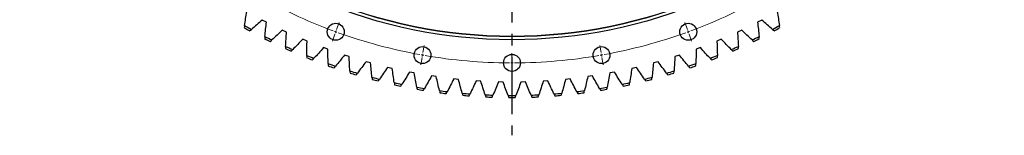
# Model space of a CAD drawing. Header units: millimetres. Extents: x 87 to 10836, y 6003 to 14592.
# Tile 6 of 16: x 2037 to 3952, y 11545 to 11770. Entities that reach past the tile are written whole.
import ezdxf

# ---------------------------------------------------------------- set-up
doc = ezdxf.new("R2010")
doc.units = ezdxf.units.MM
doc.header["$LTSCALE"] = 50
doc.linetypes.add('CENTER', pattern=[10.16, 6.35, -1.27, 1.27, -1.27])

msp = doc.modelspace()

# ---------------------------------------------------------------- linework, layer by layer
at = {"linetype": 'CENTER', "ltscale": 0.35}
msp.add_line((2994.9, 13831.1), (2994.9, 11545.3), dxfattribs=at)
at = {"color": 7, "linetype": 'Continuous', "lineweight": 25}
for p, q in [((2517.3, 11764.8), (2509.2, 11769)), ((3480.6, 11769), (3472.5, 11764.8)), ((2556.4, 11745.6), (2548.2, 11749.5)), ((3441.7, 11749.5), (3433.5, 11745.6)), ((2596.3, 11728.1), (2587.9, 11731.6)), ((3402, 11731.6), (3393.6, 11728.1)), ((2636.8, 11712.2), (2628.3, 11715.4)), ((2678, 11698.1), (2669.3, 11700.9)), ((3320.5, 11700.9), (3311.9, 11698.1)), ((3361.6, 11715.4), (3353, 11712.2)), ((2719.8, 11685.7), (2711, 11688.1)), ((3278.9, 11688.1), (3270.1, 11685.7)), ((2762, 11675), (2753.1, 11677.1)), ((2804.6, 11666.2), (2795.7, 11667.9)), ((3194.2, 11667.9), (3185.3, 11666.2)), ((3236.8, 11677.1), (3227.9, 11675)), ((2847.6, 11659.1), (2838.6, 11660.4)), ((2890.8, 11653.8), (2881.7, 11654.8)), ((2934.2, 11650.4), (2925.1, 11650.9)), ((2977.7, 11648.7), (2968.6, 11648.9)), ((3021.3, 11648.9), (3012.1, 11648.7)), ((3064.8, 11650.9), (3055.7, 11650.4)), ((3108.1, 11654.8), (3099.1, 11653.8)), ((3151.3, 11660.4), (3142.3, 11659.1))]:
    msp.add_line(p, q, dxfattribs=at)
at = {"color": 0, "linetype": 'Continuous', "lineweight": 18}
for p, q in [((2653.8, 11750.9), (2658.6, 11764)), ((3336.1, 11750.9), (3331.3, 11764)), ((2650.4, 11741.5), (2645.6, 11728.3)), ((2652.1, 11746.2), (2651.2, 11743.8)), ((2652.1, 11746.2), (2652.9, 11748.5)), ((3337.8, 11746.2), (3337, 11748.5)), ((3337.8, 11746.2), (3338.7, 11743.8)), ((3339.5, 11741.5), (3344.3, 11728.3)), ((2820.9, 11700.9), (2820.4, 11698.5)), ((2820.9, 11700.9), (2821.3, 11703.4)), ((2821.7, 11705.9), (2824.2, 11719.7)), ((2994.9, 11690.7), (2994.9, 11704.7)), ((3168.2, 11705.9), (3165.7, 11719.7)), ((3169, 11700.9), (3168.6, 11703.4)), ((3169, 11700.9), (3169.5, 11698.5)), ((2820, 11696), (2817.6, 11682.2)), ((2994.9, 11685.7), (2994.9, 11688.2)), ((2994.9, 11685.7), (2994.9, 11683.2)), ((3169.9, 11696), (3172.3, 11682.2)), ((2994.9, 11680.7), (2994.9, 11666.7))]:
    msp.add_line(p, q, dxfattribs=at)
at = {"color": 7, "linetype": 'Continuous', "lineweight": 25}
for centre, radius in [((2994.9, 12688.2), 957.5), ((2994.9, 12688.2), 951.5), ((2994.9, 12688.2), 951), ((2652.1, 11746.2), 16.5), ((3337.8, 11746.2), 16.5), ((2820.9, 11700.9), 16.5), ((2994.9, 11685.7), 16.5), ((3169, 11700.9), 16.5)]:
    msp.add_circle(centre, radius, dxfattribs=at)
at = {"color": 0, "linetype": 'Continuous', "lineweight": 18}
for start, end in [(240.2858, 249.7142), (290.2858, 299.7142), (249.8571, 250), (250, 250.1429), (250.2858, 259.7142), (280.2858, 289.7142), (289.8571, 290), (290, 290.1429), (259.8571, 260), (260, 260.1429), (279.8571, 280), (280, 280.1429), (260.2858, 269.7142), (269.8571, 270), (270, 270.1429), (270.2858, 279.7142)]:
    msp.add_arc((2994.9, 12688.2), 1002.5, start, end, dxfattribs=at)
at = {"color": 7, "linetype": 'Continuous', "lineweight": 25}
for radius, start, end in [(1065.6, 240.7906, 241.6094), (1065.6, 298.3906, 299.2094), (1069.6, 240.8737, 241.5263), (1069.6, 298.4737, 299.1263), (1069.6, 243.2737, 243.9263), (1065.6, 243.1906, 244.0094), (1065.6, 295.9906, 296.8094), (1069.6, 296.0737, 296.7263), (1069.6, 245.6737, 246.3263), (1065.6, 245.5906, 246.4094), (1065.6, 293.5906, 294.4094), (1069.6, 293.6737, 294.3263), (1069.6, 248.0737, 248.7263), (1065.6, 247.9906, 248.8094), (1065.6, 250.3906, 251.2094), (1065.6, 288.7906, 289.6094), (1065.6, 291.1906, 292.0094), (1069.6, 291.2737, 291.9263), (1069.6, 250.4737, 251.1263), (1065.6, 252.7906, 253.6094), (1069.6, 252.8737, 253.5263), (1065.6, 286.3906, 287.2094), (1069.6, 286.4737, 287.1263), (1069.6, 288.8737, 289.5263), (1065.6, 255.1906, 256.0094), (1069.6, 255.2737, 255.9263), (1065.6, 257.5906, 258.4094), (1069.6, 257.6737, 258.3263), (1065.6, 281.5906, 282.4094), (1069.6, 281.6737, 282.3263), (1065.6, 283.9906, 284.8094), (1069.6, 284.0737, 284.7263), (1065.6, 259.9906, 260.8094), (1069.6, 260.0737, 260.7263), (1065.6, 262.3906, 263.2094), (1069.6, 262.4737, 263.1263), (1065.6, 264.7906, 265.6094), (1065.6, 274.3906, 275.2094), (1065.6, 276.7906, 277.6094), (1069.6, 276.8737, 277.5263), (1065.6, 279.1906, 280.0094), (1069.6, 279.2737, 279.9263), (1069.6, 264.8737, 265.5263), (1065.6, 267.1906, 268.0094), (1069.6, 267.2737, 267.9263), (1065.6, 269.5906, 270.4094), (1069.6, 269.6737, 270.3263), (1065.6, 271.9906, 272.8094), (1069.6, 272.0737, 272.7263), (1069.6, 274.4737, 275.1263)]:
    msp.add_arc((2994.9, 12688.2), radius, start, end, dxfattribs=at)
for points in [[(2474.9, 11758.1), (2476.2, 11767.3), (2477.6, 11776.5), (2479.1, 11785.6)], [(3510.8, 11785.6), (3512.3, 11776.5), (3513.6, 11767.3), (3515, 11758.1)], [(2474.9, 11758.1), (2474.7, 11756.7), (2474.5, 11755.3), (2474.3, 11753.9)], [(2509.2, 11769), (2502.3, 11762.9), (2495.3, 11756.8), (2488.3, 11750.8)], [(2514.3, 11737.2), (2515.2, 11746.4), (2516.3, 11755.6), (2517.3, 11764.8)], [(3472.5, 11764.8), (3473.6, 11755.6), (3474.6, 11746.4), (3475.5, 11737.2)], [(3501.6, 11750.8), (3494.6, 11756.8), (3487.6, 11762.9), (3480.6, 11769)], [(3515.6, 11753.9), (3515.4, 11755.3), (3515.2, 11756.7), (3515, 11758.1)], [(2485, 11748), (2486.1, 11748.9), (2487.2, 11749.9), (2488.3, 11750.8)], [(2548.2, 11749.5), (2541.5, 11743.1), (2534.8, 11736.7), (2528, 11730.4)], [(2554.6, 11717.9), (2555.1, 11727.1), (2555.7, 11736.4), (2556.4, 11745.6)], [(3433.5, 11745.6), (3434.2, 11736.4), (3434.8, 11727.1), (3435.3, 11717.9)], [(3461.9, 11730.4), (3455.1, 11736.7), (3448.4, 11743.1), (3441.7, 11749.5)], [(3501.6, 11750.8), (3502.7, 11749.9), (3503.8, 11748.9), (3504.9, 11748)], [(2514.3, 11737.2), (2514.2, 11735.7), (2514, 11734.3), (2513.9, 11732.9)], [(2524.8, 11727.5), (2525.9, 11728.4), (2526.9, 11729.4), (2528, 11730.4)], [(2587.9, 11731.6), (2581.5, 11724.9), (2575, 11718.3), (2568.5, 11711.7)], [(2595.6, 11700.3), (2595.7, 11709.5), (2596, 11718.8), (2596.3, 11728.1)], [(3393.6, 11728.1), (3393.9, 11718.8), (3394.1, 11709.5), (3394.3, 11700.3)], [(3421.4, 11711.7), (3414.9, 11718.3), (3408.4, 11724.9), (3402, 11731.6)], [(3461.9, 11730.4), (3463, 11729.4), (3464, 11728.4), (3465.1, 11727.5)], [(3476, 11732.9), (3475.8, 11734.3), (3475.7, 11735.7), (3475.5, 11737.2)], [(2554.6, 11717.9), (2554.5, 11716.4), (2554.4, 11715), (2554.3, 11713.6)], [(2565.5, 11708.6), (2566.5, 11709.6), (2567.5, 11710.7), (2568.5, 11711.7)], [(2628.3, 11715.4), (2622.2, 11708.4), (2616, 11701.5), (2609.8, 11694.7)], [(2637.3, 11684.4), (2637.1, 11693.7), (2636.9, 11703), (2636.8, 11712.2)], [(2669.3, 11700.9), (2663.5, 11693.7), (2657.6, 11686.5), (2651.7, 11679.4)], [(3338.2, 11679.4), (3332.2, 11686.5), (3326.4, 11693.7), (3320.5, 11700.9)], [(3353, 11712.2), (3353, 11703), (3352.8, 11693.7), (3352.6, 11684.4)], [(3380.1, 11694.7), (3373.9, 11701.5), (3367.7, 11708.4), (3361.6, 11715.4)], [(3421.4, 11711.7), (3422.4, 11710.7), (3423.4, 11709.6), (3424.4, 11708.6)], [(3435.5, 11713.6), (3435.5, 11715), (3435.4, 11716.4), (3435.3, 11717.9)], [(2595.6, 11700.3), (2595.6, 11698.8), (2595.6, 11697.4), (2595.5, 11696)], [(2606.9, 11691.5), (2607.8, 11692.6), (2608.8, 11693.6), (2609.8, 11694.7)], [(2637.3, 11684.4), (2637.4, 11683), (2637.4, 11681.6), (2637.4, 11680.1)], [(2679.7, 11670.3), (2679, 11679.6), (2678.5, 11688.8), (2678, 11698.1)], [(2711, 11688.1), (2705.5, 11680.7), (2699.9, 11673.3), (2694.2, 11665.9)], [(2722.6, 11658), (2721.5, 11667.2), (2720.6, 11676.4), (2719.8, 11685.7)], [(3270.1, 11685.7), (3269.3, 11676.4), (3268.3, 11667.2), (3267.3, 11658)], [(3295.6, 11665.9), (3290, 11673.3), (3284.4, 11680.7), (3278.9, 11688.1)], [(3311.9, 11698.1), (3311.4, 11688.8), (3310.8, 11679.6), (3310.2, 11670.3)], [(3352.4, 11680.1), (3352.5, 11681.6), (3352.5, 11683), (3352.6, 11684.4)], [(3380.1, 11694.7), (3381.1, 11693.6), (3382, 11692.6), (3383, 11691.5)], [(3394.3, 11696), (3394.3, 11697.4), (3394.3, 11698.8), (3394.3, 11700.3)], [(2648.9, 11676.1), (2649.9, 11677.2), (2650.8, 11678.3), (2651.7, 11679.4)], [(2679.7, 11670.3), (2679.8, 11668.9), (2679.9, 11667.5), (2680, 11666)], [(2691.6, 11662.5), (2692.5, 11663.7), (2693.4, 11664.8), (2694.2, 11665.9)], [(2753.1, 11677.1), (2747.9, 11669.4), (2742.6, 11661.8), (2737.3, 11654.2)], [(2765.9, 11647.5), (2764.5, 11656.7), (2763.2, 11665.8), (2762, 11675)], [(2795.7, 11667.9), (2790.8, 11660), (2785.8, 11652.1), (2780.8, 11644.3)], [(2809.7, 11638.8), (2807.9, 11647.9), (2806.2, 11657), (2804.6, 11666.2)], [(3185.3, 11666.2), (3183.6, 11657), (3181.9, 11647.9), (3180.2, 11638.8)], [(3209, 11644.3), (3204, 11652.1), (3199.1, 11660), (3194.2, 11667.9)], [(3227.9, 11675), (3226.7, 11665.8), (3225.3, 11656.7), (3223.9, 11647.5)], [(3252.6, 11654.2), (3247.2, 11661.8), (3242, 11669.4), (3236.8, 11677.1)], [(3295.6, 11665.9), (3296.5, 11664.8), (3297.4, 11663.7), (3298.3, 11662.5)], [(3309.9, 11666), (3310, 11667.5), (3310.1, 11668.9), (3310.2, 11670.3)], [(3338.2, 11679.4), (3339.1, 11678.3), (3340, 11677.2), (3340.9, 11676.1)], [(2722.6, 11658), (2722.7, 11656.6), (2722.9, 11655.2), (2723, 11653.8)], [(2734.8, 11650.7), (2735.7, 11651.9), (2736.5, 11653.1), (2737.3, 11654.2)], [(2765.9, 11647.5), (2766.2, 11646.1), (2766.4, 11644.7), (2766.6, 11643.3)], [(2778.5, 11640.7), (2779.3, 11641.9), (2780.1, 11643.1), (2780.8, 11644.3)], [(2838.6, 11660.4), (2834, 11652.3), (2829.4, 11644.3), (2824.7, 11636.3)], [(2853.8, 11632), (2851.7, 11641), (2849.6, 11650), (2847.6, 11659.1)], [(2881.7, 11654.8), (2877.5, 11646.5), (2873.3, 11638.3), (2868.9, 11630.1)], [(2898.2, 11627), (2895.6, 11635.9), (2893.2, 11644.9), (2890.8, 11653.8)], [(2925.1, 11650.9), (2921.3, 11642.5), (2917.4, 11634.1), (2913.4, 11625.7)], [(2942.7, 11623.9), (2939.8, 11632.7), (2937, 11641.5), (2934.2, 11650.4)], [(2968.6, 11648.9), (2965.1, 11640.3), (2961.6, 11631.8), (2957.9, 11623.3)], [(2987.3, 11622.6), (2984, 11631.3), (2980.9, 11640), (2977.7, 11648.7)], [(3012.1, 11648.7), (3009, 11640), (3005.8, 11631.3), (3002.6, 11622.6)], [(3032, 11623.3), (3028.3, 11631.8), (3024.8, 11640.3), (3021.3, 11648.9)], [(3055.7, 11650.4), (3052.9, 11641.5), (3050.1, 11632.7), (3047.2, 11623.9)], [(3076.5, 11625.7), (3072.5, 11634.1), (3068.6, 11642.5), (3064.8, 11650.9)], [(3099.1, 11653.8), (3096.7, 11644.9), (3094.2, 11635.9), (3091.7, 11627)], [(3120.9, 11630.1), (3116.6, 11638.3), (3112.3, 11646.5), (3108.1, 11654.8)], [(3142.3, 11659.1), (3140.3, 11650), (3138.2, 11641), (3136, 11632)], [(3165.1, 11636.3), (3160.5, 11644.3), (3155.9, 11652.3), (3151.3, 11660.4)], [(3209, 11644.3), (3209.8, 11643.1), (3210.6, 11641.9), (3211.4, 11640.7)], [(3223.3, 11643.3), (3223.5, 11644.7), (3223.7, 11646.1), (3223.9, 11647.5)], [(3252.6, 11654.2), (3253.4, 11653.1), (3254.2, 11651.9), (3255, 11650.7)], [(3266.8, 11653.8), (3267, 11655.2), (3267.2, 11656.6), (3267.3, 11658)], [(2809.7, 11638.8), (2810, 11637.4), (2810.3, 11636), (2810.6, 11634.6)], [(2822.6, 11632.6), (2823.3, 11633.8), (2824, 11635.1), (2824.7, 11636.3)], [(2853.8, 11632), (2854.2, 11630.6), (2854.5, 11629.2), (2854.8, 11627.8)], [(2866.9, 11626.3), (2867.6, 11627.6), (2868.3, 11628.8), (2868.9, 11630.1)], [(2898.2, 11627), (2898.6, 11625.6), (2899, 11624.3), (2899.4, 11622.9)], [(2911.5, 11621.9), (2912.1, 11623.2), (2912.7, 11624.5), (2913.4, 11625.7)], [(3076.5, 11625.7), (3077.1, 11624.5), (3077.7, 11623.2), (3078.4, 11621.9)], [(3090.5, 11622.9), (3090.9, 11624.3), (3091.3, 11625.6), (3091.7, 11627)], [(3120.9, 11630.1), (3121.6, 11628.8), (3122.3, 11627.6), (3122.9, 11626.3)], [(3135, 11627.8), (3135.4, 11629.2), (3135.7, 11630.6), (3136, 11632)], [(3165.1, 11636.3), (3165.9, 11635.1), (3166.6, 11633.8), (3167.3, 11632.6)], [(3179.3, 11634.6), (3179.6, 11636), (3179.9, 11637.4), (3180.2, 11638.8)], [(2942.7, 11623.9), (2943.2, 11622.5), (2943.6, 11621.2), (2944.1, 11619.8)], [(2956.2, 11619.3), (2956.8, 11620.6), (2957.4, 11621.9), (2957.9, 11623.3)], [(2987.3, 11622.6), (2987.8, 11621.3), (2988.3, 11620), (2988.8, 11618.6)], [(3001, 11618.6), (3001.5, 11620), (3002, 11621.3), (3002.6, 11622.6)], [(3032, 11623.3), (3032.5, 11621.9), (3033.1, 11620.6), (3033.6, 11619.3)], [(3045.8, 11619.8), (3046.3, 11621.2), (3046.7, 11622.5), (3047.2, 11623.9)]]:
    msp.add_open_spline(points, degree=3, dxfattribs=at)

doc.saveas('drawing.dxf')
